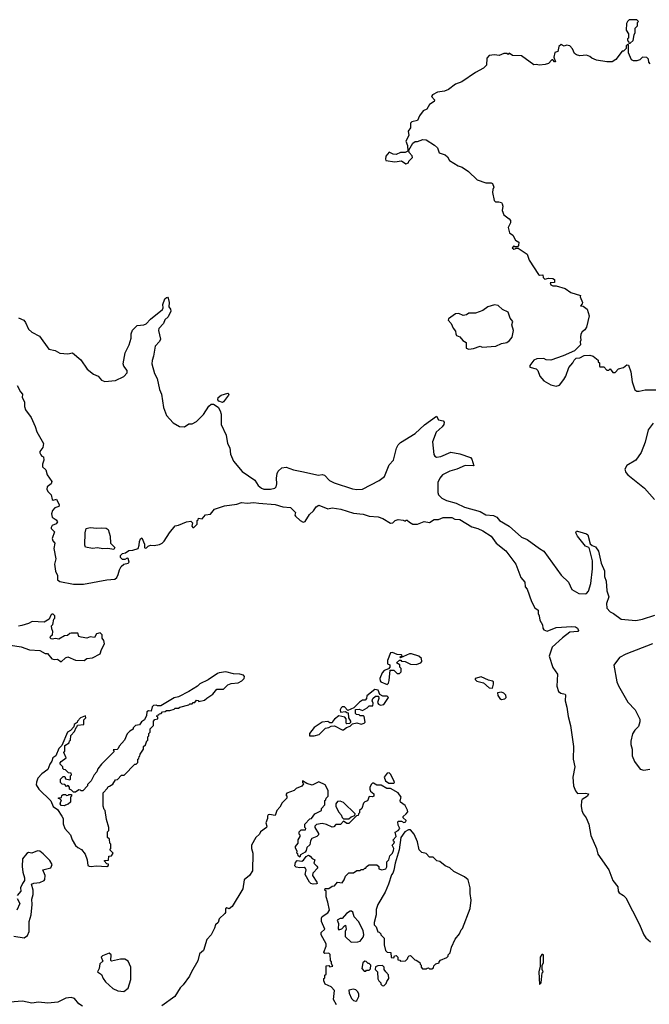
# Model space of a CAD drawing. Extents: x 2206940 to 2356632, y 511582 to 673215.
# Tile 168 of 228: x 2277146 to 2282765, y 618775 to 627570. Entities that reach past the tile are written whole.
import ezdxf

# ---------------------------------------------------------------- set-up
doc = ezdxf.new("R2010")
doc.units = 0

msp = doc.modelspace()

# ---------------------------------------------------------------- linework, layer by layer
at = {"layer": '0CON10XD'}
for points in [[(2282595, 627360), (2282620, 627385), (2282630, 627435), (2282640, 627455), (2282640, 627495), (2282660, 627515), (2282660, 627545), (2282670, 627555), (2282655, 627570), (2282585, 627570), (2282570, 627555), (2282563, 627537), (2282560, 627475), (2282580, 627445), (2282580, 627405), (2282571.7, 627398.3), (2282570, 627385), (2282578.3, 627378.3), (2282581.7, 627361.7), (2282595, 627360)], [(2282773.3, 627175), (2282761.2, 627191.2), (2282758.3, 627218.3), (2282742.3, 627232.3), (2282705.9, 627234.1), (2282679.7, 627210.3), (2282655, 627203.8), (2282625, 627202.5), (2282605, 627210), (2282580, 627275), (2282580, 627345), (2282575, 627350), (2282560, 627335), (2282558.3, 627311.7), (2282535, 627290), (2282521.7, 627288.3), (2282467.5, 627215), (2282435, 627193.3), (2282385, 627193.3), (2282295, 627207.5), (2282252.5, 627225), (2282235, 627242.5), (2282205, 627252.5), (2282145, 627246.7), (2282116.1, 627256.1), (2282097.5, 627267.5), (2282080.7, 627310.7), (2282055, 627337.5), (2282025, 627342.5), (2282005, 627332.5), (2281977.5, 627347.5), (2281958.3, 627331.7), (2281950, 627285), (2281923, 627277), (2281912.5, 627235), (2281927.5, 627195), (2281920, 627195), (2281905, 627210), (2281895, 627210), (2281865, 627180), (2281835, 627170), (2281785, 627163.3), (2281755, 627170), (2281735, 627167.5), (2281625, 627246.7), (2281545, 627250), (2281515, 627270), (2281505, 627260), (2281495, 627267.5), (2281467, 627267), (2281425, 627251.2), (2281385, 627256.2), (2281335, 627251.2), (2281316.2, 627225), (2281310.8, 627165), (2281285, 627136), (2281215, 627098.8), (2281093.3, 627015), (2281035.7, 626994.3), (2280972.5, 626945), (2280938.1, 626931.9), (2280876.1, 626923.9), (2280830.7, 626899.3), (2280822.5, 626885), (2280847.5, 626855), (2280845, 626840), (2280805, 626813.3), (2280779.5, 626770.5), (2280747.5, 626755), (2280715, 626712.5), (2280695, 626670), (2280645, 626657.5), (2280633, 626647), (2280632.5, 626605), (2280612.5, 626575), (2280620, 626535), (2280592.5, 626485), (2280606.4, 626446.4), (2280610, 626395), (2280585, 626382.5), (2280545, 626383.3), (2280505, 626366), (2280478.3, 626368.3), (2280443, 626387), (2280415, 626350), (2280410, 626325), (2280415, 626312.5), (2280495, 626298.8), (2280555, 626310), (2280593.6, 626283.6), (2280615, 626290), (2280620, 626305), (2280651.7, 626338.3), (2280647.5, 626355), (2280622.5, 626385), (2280620, 626405), (2280653.9, 626466.1), (2280675, 626483.3), (2280695, 626483.3), (2280745, 626500), (2280775, 626496.2), (2280849.4, 626449.4), (2280875.7, 626425.7), (2280890, 626380), (2280944.1, 626364.1), (2280963.6, 626343.6), (2280980.7, 626310.7), (2281060, 626265), (2281095, 626252.5), (2281152.5, 626215), (2281229.3, 626139.3), (2281305, 626112.5), (2281355, 626112.5), (2281365.9, 626105.9), (2281377.5, 626075), (2281368.3, 626051.7), (2281366.7, 626025), (2281380, 625955), (2281393, 625943), (2281423, 625943), (2281445, 625937.5), (2281453.3, 625925), (2281457.5, 625905), (2281453.3, 625866.7), (2281466.4, 625826.4), (2281515, 625792.5), (2281527.5, 625775), (2281527.5, 625755), (2281507, 625713), (2281516.4, 625666.4), (2281546.7, 625645), (2281570.7, 625600.7), (2281601.7, 625581.7), (2281597, 625553), (2281588.3, 625541.7), (2281565, 625540), (2281555, 625550), (2281541.7, 625531.7), (2281555, 625520), (2281568.3, 625521.7), (2281575, 625530), (2281595, 625530), (2281676.4, 625476.4), (2281693, 625423), (2281775, 625293.3), (2281785, 625287.5), (2281815, 625290), (2281818.3, 625268.3), (2281833, 625253), (2281865, 625260), (2281905, 625257.5), (2281918.3, 625248.3), (2281918.3, 625221.7), (2281881.7, 625218.3), (2281885, 625202.5), (2281905, 625192.5), (2281935, 625192.5), (2282015, 625168.8), (2282065, 625133.8), (2282150, 625105), (2282147.5, 625095), (2282167.5, 625045), (2282167, 625033), (2282150, 625015), (2282175, 625010), (2282210, 624985), (2282227.5, 624925), (2282205.9, 624824.1), (2282189.5, 624800.5), (2282165, 624782.5), (2282155, 624760), (2282150, 624735), (2282153, 624707), (2282147, 624693), (2282150, 624665), (2282096.7, 624613.3), (2281997, 624567), (2281885, 624530), (2281845, 624532.5), (2281825, 624542.5), (2281760.7, 624539.3), (2281735, 624527.5), (2281698.3, 624481.7), (2281700, 624465), (2281755, 624450), (2281770, 624435), (2281787.5, 624385), (2281825, 624342.5), (2281885, 624308), (2281933.6, 624296.4), (2281962.5, 624305), (2282002.5, 624355), (2282020, 624385), (2282046.4, 624463.6), (2282082.5, 624505), (2282095, 624530), (2282113, 624547), (2282145, 624550), (2282185, 624568.8), (2282235, 624573.3), (2282263.6, 624563.6), (2282308.3, 624528.3), (2282310, 624515), (2282320, 624505), (2282320, 624475), (2282325, 624470), (2282358.3, 624468.3), (2282385, 624440), (2282405, 624440), (2282415, 624450), (2282438.3, 624418.3), (2282461.7, 624418.3), (2282489.3, 624450.7), (2282535, 624463.3), (2282565, 624487.5), (2282580, 624485), (2282600, 624425), (2282611.2, 624335), (2282635, 624262.5), (2282653, 624253), (2282675, 624252.5), (2282727, 624263), (2282823, 624263)], [(2277135.6, 624905.6), (2277182, 624885), (2277198.6, 624865), (2277226.3, 624806.3), (2277255, 624780), (2277324.4, 624744.4), (2277405, 624626.7), (2277463.9, 624613.9), (2277505, 624592.5), (2277575, 624586.2), (2277617.5, 624595), (2277691.7, 624531.7), (2277748.8, 624448.8), (2277805, 624404), (2277845.8, 624385.8), (2277875, 624348.8), (2277905, 624338), (2278001.7, 624348.3), (2278075, 624383.3), (2278105.9, 624414.1), (2278106, 624435), (2278076.2, 624475), (2278070, 624495), (2278088, 624595), (2278123.3, 624665), (2278140, 624725), (2278141.2, 624765), (2278152.9, 624797.1), (2278195, 624838.8), (2278255, 624844.2), (2278275, 624854), (2278314, 624895), (2278419.5, 624980.5), (2278427.5, 624995), (2278424.3, 625025), (2278442, 625075), (2278455, 625088.8), (2278465, 625090), (2278471.7, 625081.7), (2278480.8, 625045), (2278477.5, 625005), (2278492.7, 624982.7), (2278495.6, 624965), (2278470.8, 624915), (2278440.3, 624889.7), (2278429.2, 624855), (2278387.9, 624812.1), (2278385.7, 624795), (2278402.5, 624715), (2278393.5, 624695), (2278355.6, 624655), (2278340.4, 624565), (2278327.5, 624525), (2278326.4, 624495), (2278350.7, 624410.7), (2278373.3, 624365), (2278395, 624267.5), (2278413.1, 624225), (2278430, 624105), (2278457.5, 624035), (2278515, 623967.5), (2278573.1, 623936.9), (2278616.8, 623933.2), (2278655, 623960), (2278685, 623960), (2278725, 623981.4), (2278786.2, 624043.8), (2278835, 624117.5), (2278855, 624134.2), (2278875.8, 624135.8), (2278917.7, 624107.7), (2278936.4, 624076.4), (2278943.3, 624045), (2278943.3, 623955), (2278988.1, 623858.1), (2279001.4, 623785), (2279020.8, 623745), (2279027.4, 623687.4), (2279055.5, 623625), (2279132.9, 623532.9), (2279245, 623457.5), (2279275, 623409.4), (2279305, 623384.3), (2279325, 623376.7), (2279384.5, 623375.5), (2279424.2, 623385.8), (2279435, 623397.5), (2279442, 623425), (2279438, 623475), (2279444.2, 623515.8), (2279454.2, 623535.8), (2279485, 623566.7), (2279525, 623572), (2279588.8, 623548.8), (2279664.2, 623534.2), (2279811.7, 623501.7), (2279845, 623506.7), (2279865, 623502.5), (2279912.5, 623455), (2279954.2, 623434.2), (2280115, 623380.6), (2280155, 623373.5), (2280204.2, 623375.8), (2280355.7, 623454.3), (2280400.5, 623489.5), (2280445, 623592.5), (2280483.6, 623636.4), (2280508.3, 623741.7), (2280525, 623772.5), (2280545, 623793.3), (2280675, 623874), (2280758.8, 623951.2), (2280865, 624027.5), (2280882.9, 623995), (2280925.5, 623985.5), (2280935.8, 623975), (2280931.9, 623955), (2280917.9, 623932.1), (2280864.3, 623885.7), (2280829.7, 623800.3), (2280841.4, 623685), (2280850, 623670), (2280865, 623662.9), (2280905, 623668.1), (2280995, 623707.5), (2281075, 623692), (2281169.1, 623659.1), (2281180.8, 623645), (2281200, 623585), (2281123, 623587), (2281046.6, 623553.4), (2280985, 623536.5), (2280920.8, 623505), (2280895, 623475.8), (2280876.5, 623435), (2280878.6, 623345), (2280884.4, 623324.4), (2280914.2, 623295), (2280954, 623275), (2281040.8, 623250.8), (2281115, 623215.9), (2281255, 623177.3), (2281305, 623146.2), (2281375, 623140), (2281404.7, 623124.7), (2281427.3, 623097.3), (2281515.7, 623045), (2281625, 622947.5), (2281675, 622927.5), (2281784, 622845), (2281823.6, 622823.6), (2281977.6, 622607.6), (2282044.3, 622544.3), (2282075, 622481.2), (2282135, 622444), (2282195, 622440.8), (2282205.4, 622444.6), (2282221.9, 622465), (2282243.3, 622535), (2282258.1, 622665), (2282258.6, 622735), (2282232.7, 622842.7), (2282224.1, 622854.1), (2282195, 622868), (2282123.8, 622955), (2282110, 622985), (2282115, 623000), (2282125, 623002.5), (2282175, 622986.2), (2282205, 622978), (2282217.9, 622967.9), (2282238, 622888), (2282254.1, 622874.1), (2282285, 622862.5), (2282311.7, 622821.7), (2282336, 622715), (2282365.4, 622645.4), (2282366.2, 622595), (2282380, 622555), (2282385, 622467.5), (2282404.3, 622415), (2282382.7, 622355), (2282385, 622313.8), (2282415, 622281.2), (2282445, 622266.2), (2282514, 622214), (2282645, 622202.5), (2282705, 622214.4), (2282815, 622250)], [(2281155, 624626.7), (2281195, 624634), (2281255, 624652.5), (2281275, 624643.3), (2281395, 624653.8), (2281445, 624677.1), (2281495, 624687.5), (2281518, 624705), (2281540, 624735), (2281553.6, 624793.6), (2281537.5, 624845), (2281546.7, 624875), (2281523.9, 624903.9), (2281505, 624957.5), (2281455, 624980), (2281417, 625017), (2281385, 625022), (2281325, 625006.2), (2281278.3, 624971.7), (2281213, 624947), (2281155, 624947.5), (2281135, 624932.5), (2281105, 624926.7), (2281065, 624944), (2281036.1, 624943.9), (2280971.7, 624898.3), (2280970, 624885), (2280997.5, 624855), (2281013.9, 624813.9), (2281037, 624787), (2281037.5, 624765), (2281045, 624750), (2281075, 624737.5), (2281100, 624705), (2281130, 624685), (2281130, 624635), (2281155, 624626.7)], [(2277123.6, 624303.6), (2277152.5, 624245), (2277170, 624225), (2277167.5, 624195), (2277190, 624155), (2277190, 624115), (2277198.8, 624085), (2277248.1, 624015), (2277285, 623936.7), (2277298.3, 623888.3), (2277359.2, 623785), (2277351.7, 623748.3), (2277326.4, 623713.6)], [(2278955, 624151.2), (2278922.6, 624162.6), (2278913.3, 624175), (2278916.7, 624195), (2278945, 624215.4), (2279005, 624232.5), (2279012.5, 624225), (2279008.8, 624215), (2278965, 624156.7), (2278955, 624151.2)], [(2282800, 623965), (2282754.1, 623905.9), (2282728.8, 623795), (2282691.2, 623705), (2282645, 623633.8), (2282563.6, 623586.4), (2282547.5, 623555), (2282556.7, 623525), (2282574.3, 623504.3), (2282722.5, 623385), (2282812.5, 623285)], [(2277326.4, 623713.6), (2277325, 623700), (2277335, 623682.5), (2277345, 623670), (2277360, 623665), (2277362.5, 623635), (2277350.7, 623599.3), (2277350, 623575), (2277379.4, 623549.4), (2277392, 623505), (2277433.8, 623445), (2277427.5, 623425), (2277392.5, 623397.5), (2277388.9, 623375), (2277398.6, 623355), (2277426.2, 623325), (2277437.5, 623285), (2277445, 623277.5), (2277475, 623286.7), (2277498.8, 623235), (2277495, 623220), (2277459.5, 623210.5), (2277438.8, 623185), (2277431.2, 623155), (2277436.7, 623125), (2277472.5, 623102.5), (2277482.5, 623085), (2277473, 623067), (2277437, 623053), (2277427.5, 623035), (2277427.5, 623025), (2277457.5, 622995), (2277437.5, 622935), (2277442.5, 622915), (2277460, 622895), (2277450, 622845), (2277469.2, 622755), (2277457.5, 622705), (2277465.8, 622645), (2277482.5, 622605), (2277484, 622565), (2277505, 622552.2), (2277627.6, 622527.6), (2277715, 622526.9), (2277925, 622567.5), (2277995, 622571.2), (2278014.1, 622585.9), (2278026.2, 622615), (2278036.2, 622655), (2278053.3, 622685), (2278075, 622706.7), (2278115, 622713.8), (2278123.8, 622725), (2278115, 622756.7), (2278105, 622760), (2278085, 622748.8), (2278065, 622748), (2278045.8, 622765), (2278045.8, 622785), (2278065, 622802), (2278091.7, 622808.3), (2278120.5, 622829.5), (2278155, 622831.4), (2278202.9, 622847.1), (2278214, 622875), (2278215, 622910), (2278225, 622932.5), (2278235, 622940), (2278260, 622885), (2278260, 622855), (2278265, 622850), (2278278.3, 622851.7), (2278291.7, 622868.3), (2278313, 622877), (2278345, 622873.3), (2278395, 622882.5), (2278416.4, 622893.6), (2278435, 622912.5), (2278482.7, 622987.3), (2278535, 623050), (2278565, 623053.3), (2278635, 623083.3), (2278675, 623090), (2278687.5, 623075), (2278682.5, 623045), (2278690, 623035), (2278700, 623035), (2278730, 623065), (2278730, 623095), (2278738.3, 623101.7), (2278741.7, 623118.3), (2278775, 623112.5), (2278805, 623146.2), (2278848.3, 623151.7), (2278885, 623198.6), (2278975, 623227.8), (2279085, 623240.8), (2279125, 623257.1), (2279175, 623252.5), (2279235, 623258.6), (2279281.7, 623251.7), (2279425, 623240.5), (2279495, 623217.5), (2279561.7, 623211.7), (2279607, 623167), (2279602.5, 623145), (2279607.5, 623135), (2279650, 623095), (2279675, 623080), (2279695, 623086.7), (2279731.2, 623148.8), (2279768.3, 623181.7), (2279792.3, 623217.7), (2279815, 623232), (2279895, 623200), (2279935, 623209.2), (2280012.2, 623197.8), (2280125, 623162), (2280213, 623153), (2280265, 623136.2), (2280345, 623130), (2280387.5, 623115), (2280455, 623072.5), (2280475.7, 623074.3), (2280497.5, 623095), (2280525, 623103.8), (2280569.3, 623099.3), (2280585, 623090), (2280595, 623100), (2280605, 623100), (2280625, 623080), (2280655, 623062.5), (2280695, 623062.5), (2280755, 623086.2), (2280805, 623078.8), (2280845, 623104), (2280885, 623105.8), (2280925, 623122.5), (2281001.7, 623121.7), (2281029.7, 623109.7), (2281075.4, 623105.4), (2281180.2, 623040.2), (2281236.1, 623026.1), (2281280, 623005), (2281354.3, 622955), (2281397.5, 622895), (2281484.3, 622825), (2281572.9, 622705), (2281617.3, 622587.3), (2281654, 622545), (2281658, 622505), (2281675, 622482.5), (2281714.1, 622374.1), (2281745, 622317.5), (2281772.5, 622295), (2281773.8, 622265), (2281783.3, 622245), (2281788.8, 622205), (2281811.2, 622165), (2281813.8, 622135), (2281825, 622118.8), (2281855, 622107.5), (2281935, 622140), (2282075, 622150.6), (2282105.8, 622145.8), (2282125, 622133.3), (2282133.8, 622115), (2282127.5, 622105), (2282055, 622097.8), (2281991.5, 622048.5), (2281897.5, 621965), (2281870, 621885), (2281904.1, 621784.1), (2281946.2, 621725), (2281940.8, 621615), (2281955, 621567.5), (2281974.3, 621554.3), (2282015, 621546), (2282017.8, 621537.8), (2282012.9, 621485), (2282029.9, 621429.9), (2282039.7, 621345), (2282061, 621265), (2282087.4, 621077.4), (2282085.1, 620965), (2282101.1, 620895), (2282081.8, 620805), (2282089.8, 620725), (2282105, 620680), (2282125, 620657.8), (2282195, 620661.5), (2282221.2, 620655), (2282212.5, 620635), (2282166.2, 620603.8), (2282158.8, 620591.2), (2282155.6, 620545.6), (2282164, 620505), (2282175.8, 620475.8), (2282201.1, 620441.1), (2282224, 620385), (2282242.7, 620282.7), (2282294, 620165), (2282306.2, 620115), (2282404.2, 619975), (2282440.3, 619880.3), (2282483.8, 619825), (2282487.5, 619785), (2282495, 619770), (2282535, 619746.2), (2282556.2, 619725), (2282674.3, 619494.3), (2282715.5, 619395.5), (2282735, 619368), (2282775, 619334)], [(2277985, 622838), (2277932.7, 622847.3), (2277887.1, 622842.9), (2277842.1, 622852.1), (2277795, 622847.1), (2277735, 622858), (2277728.1, 622875), (2277731.1, 622985), (2277740, 623025), (2277775, 623033.1), (2277835, 623027.5), (2277875, 623030.9), (2277916.9, 623026.9), (2277935, 623016.2), (2277953.8, 622955), (2277956, 622895), (2277995.7, 622855.7), (2277985, 622838)], [(2277065, 621982.5), (2277158.3, 621968.3), (2277235, 621940), (2277325, 621936), (2277375, 621907.5), (2277395, 621907.5), (2277431.7, 621861.7), (2277455, 621853.3), (2277485, 621857.5), (2277515, 621832.5), (2277555, 621870), (2277575, 621877.5), (2277645, 621850), (2277723, 621847), (2277746.1, 621863.9), (2277795, 621870), (2277864.2, 621905), (2277876.1, 621943.9), (2277903.3, 621995), (2277896.7, 622025), (2277883.3, 622045), (2277882.5, 622075), (2277865, 622092.5), (2277832.5, 622085), (2277815, 622050), (2277775, 622056.2), (2277745, 622046.7), (2277693.6, 622053.6), (2277675, 622060), (2277665, 622090), (2277605, 622090), (2277593, 622087), (2277571.7, 622068.3), (2277545, 622067.5), (2277495, 622037.5), (2277465, 622042.5), (2277435, 622037.5), (2277425, 622040), (2277417.5, 622055), (2277423.6, 622066.4), (2277440, 622075), (2277442.5, 622105), (2277431.7, 622128.3), (2277430, 622155), (2277441.7, 622168.3), (2277450, 622215), (2277460, 622225), (2277460, 622245), (2277445, 622260), (2277431.7, 622258.3), (2277425, 622250), (2277410, 622215), (2277365, 622187.5), (2277257, 622193), (2277225, 622176.7), (2277165, 622158.8), (2277135, 622152.5)], [(2282792.5, 621995), (2282555, 621902.5), (2282498.3, 621871.7), (2282447.5, 621805), (2282476.7, 621655), (2282489.3, 621619.3), (2282573.9, 621473.9), (2282640, 621405), (2282681.7, 621321.7), (2282681.7, 621298.3), (2282667.5, 621255), (2282635, 621222.5), (2282615, 621190), (2282600, 621125), (2282600, 621095), (2282612.5, 621055), (2282612.5, 620995), (2282634.1, 620944.1), (2282683.3, 620875), (2282715, 620867.5), (2282770, 620875)], [(2280425, 621630), (2280437, 621643), (2280443, 621667), (2280451.7, 621758.3), (2280485, 621760), (2280515, 621730), (2280535, 621730), (2280550, 621745), (2280550, 621775), (2280540, 621785), (2280538.3, 621808.3), (2280510, 621825), (2280535, 621850), (2280548.3, 621848.3), (2280555, 621840), (2280585, 621837.5), (2280635, 621813.8), (2280685, 621810), (2280726.4, 621823.6), (2280733.8, 621836.2), (2280730.8, 621865), (2280707.5, 621885), (2280644.1, 621905.9), (2280625.5, 621904.5), (2280545, 621870), (2280540, 621875), (2280558.3, 621891.7), (2280555, 621897.5), (2280515, 621900), (2280473.6, 621916.4), (2280455, 621913.8), (2280427.5, 621845), (2280430, 621815), (2280448.3, 621808.3), (2280450, 621785), (2280438.3, 621771.7), (2280400, 621755), (2280380, 621735), (2280360, 621685), (2280363, 621663), (2280370, 621655), (2280425, 621630)], [(2277925, 620004.3), (2277940, 620015), (2277940, 620025), (2277925, 620030), (2277900, 620055), (2277905, 620060), (2277938.3, 620061.7), (2277941.7, 620098.3), (2277965, 620100), (2277980, 620125), (2277950, 620155), (2277960, 620165), (2277960, 620205), (2277950, 620215), (2277948.3, 620248.3), (2277930, 620265), (2277930, 620315), (2277941.7, 620328.3), (2277942.5, 620355), (2277920, 620425), (2277910, 620505), (2277900, 620515), (2277890, 620545), (2277890, 620665), (2277930, 620705), (2277935, 620720), (2277948.3, 620721.7), (2277978.3, 620741.7), (2278001.7, 620778.3), (2278018.3, 620781.7), (2278055, 620820), (2278078.3, 620821.7), (2278175, 620920), (2278185, 620920), (2278200, 620935), (2278200, 620965), (2278208.3, 620971.7), (2278211.7, 620988.3), (2278218.3, 620991.7), (2278221.7, 621008.3), (2278250, 621055), (2278251.7, 621078.3), (2278268.3, 621091.7), (2278281.7, 621128.3), (2278290, 621135), (2278290, 621165), (2278298.3, 621171.7), (2278300, 621195), (2278310, 621205), (2278310, 621235), (2278340, 621265), (2278340, 621305), (2278351.7, 621318.3), (2278380, 621325), (2278378.3, 621338.3), (2278370, 621345), (2278371.7, 621358.3), (2278388.3, 621361.7), (2278391.7, 621368.3), (2278408.3, 621371.7), (2278421.7, 621388.3), (2278445, 621390), (2278455, 621400), (2278485, 621400), (2278525, 621410), (2278535, 621420), (2278565, 621420), (2278575, 621430), (2278655, 621450), (2278665, 621460), (2278685, 621460), (2278695, 621470), (2278708.3, 621471.7), (2278725, 621490), (2278738.3, 621488.3), (2278745, 621480), (2278795, 621490), (2278815, 621510), (2278870, 621545), (2278905, 621590), (2278965, 621590), (2279003, 621627), (2279035, 621640), (2279095, 621647.5), (2279130, 621665), (2279150, 621685), (2279151.7, 621701.7), (2279142.5, 621715), (2279110, 621725), (2279055, 621727.5), (2278985, 621743.8), (2278925, 621735.6), (2278911.4, 621728.6), (2278828.3, 621671.7), (2278755, 621637.5), (2278733.6, 621616.4), (2278655, 621567.5), (2278565, 621522.5), (2278525, 621513.3), (2278405, 621440), (2278375, 621440), (2278365, 621447.5), (2278340, 621445), (2278328.3, 621431.7), (2278318.3, 621391.7), (2278295, 621397.5), (2278281.7, 621388.3), (2278277, 621353), (2278260, 621315), (2278233.6, 621296.4), (2278215, 621270), (2278180, 621265), (2278160, 621245), (2278158.3, 621231.7), (2278130, 621215), (2278105, 621190), (2278082.5, 621135), (2278035, 621080), (2278025, 621060), (2278015, 621050), (2277981.7, 621048.3), (2277988.3, 621031.7), (2277875, 620920), (2277843, 620877), (2277835, 620850), (2277810, 620825), (2277785, 620770), (2277751.7, 620738.3), (2277750, 620725), (2277708.3, 620681.7), (2277695, 620680), (2277688.3, 620688.3), (2277675, 620690), (2277645, 620670), (2277625, 620670), (2277608.3, 620688.3), (2277590, 620695), (2277590, 620715), (2277578.3, 620728.3), (2277565, 620720), (2277548.3, 620738.3), (2277525, 620740), (2277510, 620755), (2277510, 620785), (2277535, 620810), (2277548.3, 620808.3), (2277555, 620790), (2277595, 620780), (2277600, 620785), (2277600, 620815), (2277610, 620825), (2277605, 620840), (2277581.7, 620841.7), (2277555, 620870), (2277541.7, 620871.7), (2277531.7, 620881.7), (2277530, 620895), (2277508.3, 620918.3), (2277508.3, 620931.7), (2277517, 620943), (2277560, 620975), (2277540, 621025), (2277550, 621035), (2277550, 621085), (2277588.3, 621111.7), (2277591.7, 621128.3), (2277600, 621135), (2277602.5, 621175), (2277635, 621210), (2277651.7, 621248.3), (2277660, 621255), (2277661.7, 621268.3), (2277717.5, 621275), (2277720, 621315), (2277737, 621333), (2277735, 621350), (2277690, 621335), (2277662.5, 621305), (2277658.3, 621291.7), (2277632.5, 621275), (2277628.3, 621251.7), (2277599.3, 621220.7), (2277573.3, 621205), (2277523.6, 621086.4), (2277495, 621060), (2277470, 620995), (2277443.3, 620975), (2277433.6, 620946.4), (2277415, 620920), (2277398.3, 620871.7), (2277345, 620833.3), (2277306.7, 620795), (2277295, 620760), (2277294.3, 620735.7), (2277317.1, 620695), (2277423, 620593), (2277445, 620542), (2277483.8, 620513.8), (2277523.8, 620453.8), (2277533.3, 620435), (2277534.3, 620385.7), (2277548.1, 620345), (2277599.7, 620289.7), (2277613.1, 620245), (2277645, 620194), (2277665, 620174.4), (2277698.7, 620158.7), (2277732, 620115), (2277749.2, 620065), (2277754.1, 620015.9), (2277765, 620007.5), (2277785.5, 620004.5), (2277827.5, 620012.5), (2277925, 620004.3)], [(2281365, 621600), (2281375.8, 621634.2), (2281374, 621655), (2281365, 621662.5), (2281331.1, 621671.1), (2281265, 621700.8), (2281212.5, 621685), (2281210, 621675), (2281225, 621662.5), (2281285, 621646.7), (2281335, 621602.5), (2281365, 621600)], [(2279751.7, 621171.7), (2279775, 621173.3), (2279820, 621185), (2279875, 621242.5), (2279905, 621247.5), (2279925, 621260), (2279955, 621262.5), (2280025, 621227.5), (2280035, 621227.5), (2280061.7, 621248.3), (2280095, 621260), (2280115, 621280), (2280155, 621287.5), (2280195, 621277.5), (2280220, 621285), (2280230, 621295), (2280220, 621345), (2280215, 621350), (2280185, 621350), (2280175, 621360), (2280153, 621363), (2280141.7, 621371.7), (2280141.7, 621408.3), (2280175, 621410), (2280205, 621400), (2280247, 621423), (2280265, 621440), (2280298.3, 621441.7), (2280300, 621465), (2280292.5, 621485), (2280297.5, 621505), (2280323, 621527), (2280348.3, 621528.3), (2280352.5, 621505), (2280340.7, 621470.7), (2280347, 621457), (2280367, 621447), (2280395.9, 621454.1), (2280437.5, 621515), (2280427, 621527), (2280388.3, 621528.3), (2280361.7, 621541.7), (2280345, 621580), (2280315, 621587.5), (2280245, 621530), (2280240, 621505), (2280228.3, 621491.7), (2280205, 621490), (2280180, 621475), (2280128.3, 621421.7), (2280075, 621400), (2280045, 621432.5), (2280025, 621432.5), (2280015, 621422.5), (2280006.7, 621405), (2280010, 621385), (2280055, 621390), (2280065, 621380), (2280078.3, 621378.3), (2280080, 621335), (2280100, 621305), (2280098.3, 621291.7), (2280088.3, 621281.7), (2280065, 621280), (2280060, 621285), (2280060, 621325), (2280048.3, 621338.3), (2279995, 621350), (2279957, 621323), (2279940, 621305), (2279935, 621290), (2279915, 621290), (2279895, 621300), (2279845, 621293.8), (2279775, 621247.5), (2279732.5, 621195), (2279731.7, 621171.7), (2279751.7, 621171.7)], [(2281445, 621497.5), (2281475, 621502.5), (2281486.7, 621515), (2281486.2, 621535), (2281466.7, 621555), (2281445, 621563.3), (2281411.7, 621558.3), (2281413, 621533), (2281430, 621505), (2281445, 621497.5)], [(2280485, 620750), (2280490, 620755), (2280487.5, 620765), (2280458.3, 620828.3), (2280445, 620842.5), (2280425, 620840), (2280400, 620805), (2280411.7, 620771.7), (2280440.7, 620750.7), (2280485, 620750)], [(2279975, 618770), (2279947, 618817), (2279957, 618897), (2279925, 618930), (2279873.6, 618953.6), (2279860, 618985), (2279860, 619005), (2279868.3, 619011.7), (2279870, 619035), (2279880, 619045), (2279881.7, 619118.3), (2279905, 619120), (2279915, 619110), (2279940, 619115), (2279930, 619135), (2279930, 619155), (2279920, 619165), (2279918.3, 619218.3), (2279905, 619230), (2279868.3, 619228.3), (2279860.7, 619240.7), (2279882.5, 619295), (2279880, 619315), (2279836.7, 619395), (2279837.5, 619415), (2279870, 619445), (2279840, 619515), (2279840, 619545), (2279845, 619557.5), (2279895, 619592.5), (2279910, 619615), (2279897, 619687), (2279880, 619735), (2279880, 619785), (2279870, 619795), (2279871.7, 619808.3), (2279905, 619810), (2279935, 619830), (2279957, 619833), (2279983, 619867), (2280025, 619860), (2280043.3, 619886.7), (2280055, 619920), (2280085, 619950), (2280125, 619950), (2280155, 619970), (2280185, 619970), (2280195, 619980), (2280215, 619980), (2280225, 619990), (2280235, 619990), (2280240, 620005), (2280265, 620020), (2280335, 620020), (2280350, 620005), (2280350, 619985), (2280377, 619977), (2280413.3, 619985), (2280423.6, 620003.6), (2280423, 620047), (2280440, 620065), (2280449.3, 620100.7), (2280472.5, 620125), (2280483, 620147), (2280486.7, 620165), (2280470, 620195), (2280485, 620210), (2280490, 620225), (2280481.7, 620231.7), (2280480, 620245), (2280507.5, 620275), (2280498.3, 620311.7), (2280525, 620327.5), (2280540, 620345), (2280522.5, 620375), (2280520, 620405), (2280525, 620410), (2280555, 620410), (2280575, 620400), (2280592.5, 620405), (2280595, 620417.5), (2280570, 620440), (2280568.3, 620451.7), (2280596.7, 620475), (2280608.8, 620495), (2280608.3, 620508.3), (2280585, 620550), (2280545, 620580), (2280542.5, 620595), (2280550, 620625), (2280522.5, 620665), (2280455, 620702.5), (2280423, 620703), (2280371.7, 620731.7), (2280333, 620733), (2280305, 620750), (2280295, 620750), (2280285, 620740), (2280270, 620715), (2280270, 620695), (2280277, 620677), (2280307.5, 620655), (2280307.5, 620635), (2280295, 620627.5), (2280265, 620630), (2280249.3, 620590.7), (2280225, 620582.5), (2280215, 620572.5), (2280200, 620525), (2280180, 620505), (2280180, 620485), (2280170, 620475), (2280168.3, 620461.7), (2280151.7, 620458.3), (2280085, 620390), (2280065, 620390), (2280035, 620410), (2280008.3, 620381.7), (2279968.3, 620381.7), (2279948.8, 620361.2), (2279935, 620357.5), (2279885, 620380), (2279845, 620390), (2279795, 620380), (2279780, 620365), (2279780, 620355), (2279811.7, 620301.7), (2279811.7, 620288.3), (2279797, 620273), (2279753.3, 620255), (2279741.2, 620235), (2279735, 620200), (2279710, 620175), (2279701.7, 620148.3), (2279692.5, 620135), (2279651.7, 620108.3), (2279645, 620090), (2279631.7, 620101.7), (2279628.3, 620118.3), (2279620, 620125), (2279621.7, 620141.7), (2279608.3, 620168.3), (2279607.5, 620185), (2279630, 620215), (2279630, 620245), (2279650, 620275), (2279650, 620285), (2279640, 620295), (2279640, 620315), (2279658.3, 620331.7), (2279698.3, 620331.7), (2279700, 620345), (2279690, 620355), (2279690, 620385), (2279735, 620430), (2279750, 620435), (2279780, 620475), (2279840, 620505), (2279840, 620525), (2279870, 620555), (2279870, 620595), (2279878.3, 620601.7), (2279880, 620615), (2279900, 620635), (2279900, 620685), (2279872.5, 620735), (2279815, 620762), (2279755, 620733.3), (2279707.5, 620747.5), (2279670, 620770), (2279670, 620755), (2279680, 620745), (2279665, 620722.5), (2279615, 620702.5), (2279595, 620683.3), (2279530.7, 620659.3), (2279520, 620645), (2279530, 620635), (2279530, 620615), (2279487.5, 620575), (2279467.5, 620535), (2279440, 620505), (2279425, 620460), (2279375, 620468.8), (2279364.2, 620465.8), (2279357.5, 620455), (2279357.5, 620435), (2279342, 620395), (2279352.5, 620365), (2279347.5, 620355), (2279296.7, 620315), (2279285, 620293.3), (2279254.5, 620265.5), (2279216.2, 620195), (2279214, 620165), (2279226.7, 620125), (2279223, 619967), (2279196, 619924), (2279150, 619885), (2279136.7, 619805), (2279043, 619647), (2279015, 619627.5), (2278995, 619637.5), (2278981.7, 619628.3), (2278982.5, 619595), (2278977.5, 619585), (2278925, 619537.5), (2278917.5, 619505), (2278894.3, 619485.7), (2278885.8, 619454.2), (2278856.2, 619395), (2278815.8, 619354.2), (2278786, 619254), (2278751.2, 619225), (2278735.8, 619164.2), (2278678.6, 619065), (2278662.5, 619025), (2278605, 618948.8), (2278577.7, 618922.3), (2278531.9, 618845), (2278415, 618762.2)], [(2277545, 620547.5), (2277515, 620550), (2277507.5, 620565), (2277512.5, 620587.5), (2277520, 620595), (2277508.3, 620608.3), (2277491.7, 620611.7), (2277491.7, 620618.3), (2277518.3, 620621.7), (2277521.7, 620638.3), (2277535, 620650), (2277555, 620650), (2277565, 620640), (2277578.3, 620641.7), (2277585, 620650), (2277608.3, 620648.3), (2277610, 620635), (2277600, 620625), (2277598.3, 620581.7), (2277578.3, 620561.7), (2277555, 620552.5), (2277545, 620547.5)], [(2280035, 620430), (2280085, 620432.5), (2280105, 620450), (2280138.3, 620461.7), (2280140, 620475), (2280035, 620578), (2280005, 620590), (2279982.9, 620587.1), (2279967.1, 620565), (2279967.5, 620545), (2279992.5, 620492.5), (2280015, 620467.5), (2280023, 620443), (2280035, 620430)], [(2280825, 619090), (2280838.3, 619101.7), (2280841.7, 619118.3), (2280860, 619135), (2280890, 619145), (2280890, 619155), (2280901.7, 619168.3), (2280958.3, 619191.7), (2280970, 619205), (2280970, 619215), (2280987, 619233), (2281000, 619285), (2281033, 619357), (2281070, 619405), (2281085, 619440), (2281097, 619453), (2281165, 619630), (2281176, 619705), (2281166.2, 619765), (2281166.2, 619815), (2281150, 619885), (2281115, 619912.5), (2281019.5, 619959.5), (2280985, 619993.8), (2280941.9, 620011.9), (2280895, 620050), (2280867.5, 620057.5), (2280835, 620090), (2280805, 620090), (2280775, 620122.5), (2280735, 620130), (2280712.5, 620155), (2280697.5, 620225), (2280666.2, 620295), (2280635, 620332.5), (2280615, 620332.5), (2280583.6, 620316.4), (2280546.7, 620265), (2280532.5, 620155), (2280497.5, 620035), (2280486.4, 619973.6), (2280477.5, 619945), (2280465, 619930), (2280438.3, 619848.3), (2280407.5, 619775), (2280343, 619667), (2280328.3, 619621.7), (2280327.5, 619575), (2280310, 619505), (2280310, 619485), (2280327, 619467), (2280343, 619423), (2280355, 619420), (2280370, 619405), (2280370, 619395), (2280400, 619365), (2280400, 619305), (2280410, 619255), (2280425, 619240), (2280458.3, 619238.3), (2280461.7, 619191.7), (2280485, 619190), (2280491.7, 619208.3), (2280505, 619210), (2280520, 619195), (2280521.7, 619171.7), (2280538.3, 619168.3), (2280545, 619160), (2280588.3, 619161.7), (2280608.3, 619181.7), (2280611.7, 619198.3), (2280621.7, 619208.3), (2280635, 619210), (2280671.7, 619171.7), (2280685, 619170), (2280718.3, 619148.3), (2280721.7, 619131.7), (2280730, 619125), (2280730, 619105), (2280741.7, 619091.7), (2280775, 619090), (2280781.7, 619098.3), (2280795, 619100), (2280805, 619090), (2280825, 619090)], [(2277095, 619382.5), (2277185, 619369.2), (2277215, 619390), (2277230, 619425), (2277230, 619515), (2277248, 619575), (2277258, 619665), (2277253.8, 619715), (2277267.5, 619755), (2277267, 619793), (2277253, 619847), (2277273.6, 619856.4), (2277325, 619862.5), (2277365, 619880), (2277371.7, 619888.3), (2277372.5, 619925), (2277352.5, 619975), (2277425, 619993.3), (2277435.4, 620024.6), (2277415, 620058.1), (2277355, 620120), (2277325, 620141.4), (2277305, 620144), (2277255.6, 620124.4), (2277225, 620130), (2277209.1, 620120.9), (2277170.6, 620075), (2277167.5, 620005), (2277174.4, 619954.4), (2277188.8, 619905), (2277189.3, 619880.7), (2277170, 619855), (2277152.5, 619815), (2277157.5, 619785), (2277122.5, 619745)], [(2279765, 619848.8), (2279745, 619854), (2279733.8, 619865), (2279693, 619933), (2279702.5, 619975), (2279698.3, 619988.3), (2279685, 619997.5), (2279645, 619992.5), (2279615, 620000), (2279601.7, 620011.7), (2279608.3, 620041.7), (2279621.7, 620058.3), (2279665, 620052.5), (2279679.3, 620060.7), (2279704.1, 620095.9), (2279725, 620107.5), (2279739.3, 620099.3), (2279755, 620077.5), (2279780, 620065), (2279770, 620035), (2279799.3, 620009.3), (2279806.7, 619995), (2279762.5, 619945), (2279760, 619925), (2279797.5, 619865), (2279800, 619855), (2279795, 619850), (2279765, 619848.8)], [(2277125, 619720), (2277146.7, 619675), (2277122, 619615)], [(2280105, 619330), (2280165, 619332.5), (2280185, 619340), (2280212.5, 619375), (2280216.7, 619395), (2280212.5, 619435), (2280170, 619515), (2280132.5, 619555), (2280118.3, 619598.3), (2280107, 619607), (2280095, 619606.7), (2280063.6, 619586.4), (2280025, 619540), (2280005, 619540), (2279980, 619525), (2279992.5, 619495), (2279988.3, 619448.3), (2279995, 619440), (2280020.7, 619449.3), (2280043.6, 619476.4), (2280055, 619480), (2280060, 619445), (2280050, 619425), (2280051.7, 619381.7), (2280105, 619330)], [(2278075, 618890), (2278115, 618920), (2278136.7, 618995), (2278136.7, 619105), (2278115, 619160), (2278085, 619177.5), (2278045, 619177.5), (2277965, 619160), (2277960, 619165), (2277962.5, 619215), (2277945, 619230), (2277883.9, 619206.1), (2277873.3, 619195), (2277889.3, 619160.7), (2277861.2, 619135), (2277857, 619093), (2277840, 619065), (2277875, 619040), (2277890, 619005), (2277913.3, 618975), (2277977.5, 618915), (2278023.6, 618893.6), (2278075, 618890)], [(2281785, 618950), (2281800, 618965), (2281810, 619055), (2281817.5, 619065), (2281810, 619085), (2281810, 619125), (2281820, 619145), (2281820, 619215), (2281815, 619220), (2281805, 619220), (2281790, 619195), (2281792.5, 619115), (2281780, 619065), (2281785, 618950)], [(2280235, 619070), (2280241.7, 619078.3), (2280265, 619080), (2280278.3, 619091.7), (2280280, 619125), (2280265, 619140), (2280255, 619140), (2280237, 619157), (2280225, 619160), (2280210, 619145), (2280200, 619095), (2280221.7, 619071.7), (2280235, 619070)], [(2280395, 618940), (2280418.3, 618961.7), (2280421.7, 618978.3), (2280440, 619005), (2280437, 619037), (2280412.5, 619065), (2280400, 619085), (2280400, 619105), (2280385, 619120), (2280342.5, 619117.5), (2280321.7, 619108.3), (2280320, 619085), (2280340, 619065), (2280343, 619003), (2280350, 618985), (2280370, 618965), (2280370, 618955), (2280381.7, 618941.7), (2280395, 618940)], [(2280145, 618802.5), (2280155, 618810), (2280172.5, 618845), (2280172.5, 618865), (2280162.5, 618885), (2280145, 618902.5), (2280125, 618910), (2280085, 618900), (2280087.5, 618875), (2280106.4, 618826.4), (2280125, 618807.5), (2280145, 618802.5)], [(2277707.4, 618757.4), (2277675, 618779.2), (2277636, 618825), (2277605, 618835.5), (2277559.5, 618830.5), (2277485.4, 618794.6), (2277396, 618784), (2277315, 618793), (2277255, 618785.7), (2277171.7, 618801.7), (2276985, 618787.8)]]:
    msp.add_lwpolyline(points, dxfattribs=at)

doc.saveas('drawing.dxf')
